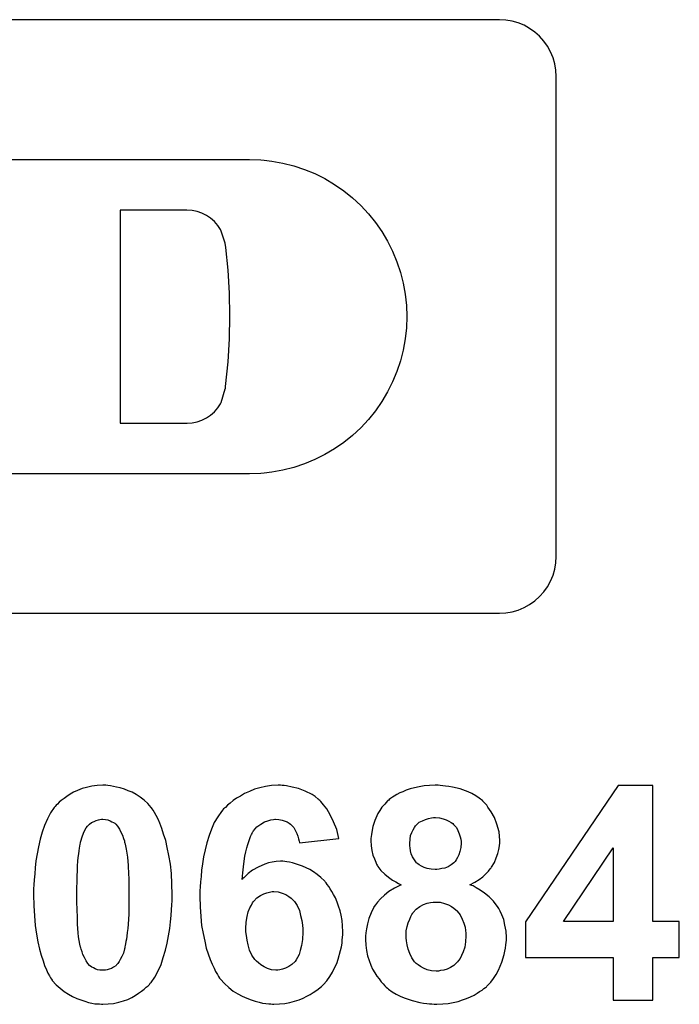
# Model space of a CAD drawing. Header units: inches. Extents: x 0 to 420, y -297 to 0.
# Tile 27 of 41: x 250.67 to 253.63, y -152.25 to -147.83. Entities that reach past the tile are written whole.
import ezdxf

# ---------------------------------------------------------------- set-up
doc = ezdxf.new("R2010")
doc.units = ezdxf.units.IN
doc.header["$MEASUREMENT"] = 0

msp = doc.modelspace()

# ---------------------------------------------------------------- linework, layer by layer
at = {"color": 18, "true_color": 0x000000}
for p, q in [((252.8219, -147.8315), (246.8274, -147.8315)), ((252.8221, -147.8314), (252.8219, -147.8315)), ((252.8504, -147.833), (252.8221, -147.8314)), ((252.8786, -147.8378), (252.8504, -147.833)), ((252.906, -147.8457), (252.8786, -147.8378)), ((252.9324, -147.8566), (252.906, -147.8457)), ((252.9574, -147.8705), (252.9324, -147.8566)), ((252.9807, -147.887), (252.9574, -147.8705)), ((253.002, -147.906), (252.9807, -147.887)), ((253.0211, -147.9273), (253.002, -147.906)), ((253.0376, -147.9506), (253.0211, -147.9273)), ((253.0514, -147.9756), (253.0376, -147.9506)), ((253.0624, -148.002), (253.0514, -147.9756)), ((253.0703, -148.0295), (253.0624, -148.002)), ((253.0751, -148.0576), (253.0703, -148.0295)), ((253.0767, -148.086), (253.0751, -148.0576)), ((253.0766, -148.0862), (253.0767, -148.086)), ((253.0766, -150.2402), (253.0766, -148.0862)), ((250.4333, -148.4588), (251.7008, -148.4588)), ((251.7008, -148.4588), (251.7008, -148.4586)), ((251.7008, -148.4586), (251.7511, -148.4604)), ((251.7511, -148.4604), (251.7672, -148.4621)), ((251.7672, -148.4621), (251.8012, -148.4657)), ((251.8012, -148.4657), (251.8507, -148.4747)), ((251.8507, -148.4747), (251.8995, -148.4871)), ((251.8995, -148.4871), (251.9473, -148.503)), ((251.9473, -148.503), (251.9938, -148.5223)), ((251.9938, -148.5223), (252.0388, -148.5448)), ((252.0388, -148.5448), (252.0821, -148.5705)), ((252.0821, -148.5705), (252.1235, -148.5992)), ((252.1235, -148.5992), (252.1627, -148.6308)), ((252.1627, -148.6308), (252.1996, -148.6651)), ((252.1996, -148.6651), (252.2339, -148.702)), ((251.4202, -148.6863), (251.1208, -148.6863)), ((251.1208, -148.6863), (251.1208, -149.6415)), ((251.4203, -148.6862), (251.4202, -148.6863)), ((251.4429, -148.6877), (251.4203, -148.6862)), ((251.4653, -148.6922), (251.4429, -148.6877)), ((251.4869, -148.6995), (251.4653, -148.6922)), ((251.5073, -148.7096), (251.4869, -148.6995)), ((251.5263, -148.7222), (251.5073, -148.7096)), ((251.5434, -148.7372), (251.5263, -148.7222)), ((252.2339, -148.702), (252.2655, -148.7412)), ((251.5584, -148.7544), (251.5434, -148.7372)), ((251.5711, -148.7733), (251.5584, -148.7544)), ((251.5721, -148.7753), (251.5711, -148.7733)), ((252.2655, -148.7412), (252.2942, -148.7826)), ((251.5923, -148.8347), (251.5721, -148.7753)), ((252.2942, -148.7826), (252.3199, -148.8259)), ((251.595, -148.8536), (251.5923, -148.8347)), ((251.605, -148.9558), (251.595, -148.8536)), ((252.3199, -148.8259), (252.3424, -148.8709)), ((252.3424, -148.8709), (252.3617, -148.9174)), ((252.3617, -148.9174), (252.3776, -148.9652)), ((251.6111, -149.0583), (251.605, -148.9558)), ((252.3776, -148.9652), (252.39, -149.014)), ((252.39, -149.014), (252.399, -149.0635)), ((251.6131, -149.161), (251.6111, -149.0583)), ((252.399, -149.0635), (252.4043, -149.1136)), ((252.4043, -149.1136), (252.4061, -149.1639)), ((251.6111, -149.2637), (251.6131, -149.161)), ((252.4061, -149.1639), (252.4043, -149.2142)), ((252.4043, -149.2142), (252.399, -149.2643)), ((251.605, -149.3662), (251.6111, -149.2637)), ((252.399, -149.2643), (252.39, -149.3138)), ((252.39, -149.3138), (252.3776, -149.3626)), ((251.5995, -149.4228), (251.605, -149.3662)), ((252.3776, -149.3626), (252.3617, -149.4104)), ((251.5938, -149.4771), (251.5995, -149.4228)), ((252.3617, -149.4104), (252.3424, -149.4569)), ((251.5924, -149.4873), (251.5938, -149.4771)), ((252.3424, -149.4569), (252.3199, -149.5019)), ((251.5737, -149.5487), (251.5923, -149.4873)), ((251.5923, -149.4873), (251.5924, -149.4873)), ((252.3199, -149.5019), (252.2942, -149.5452)), ((251.558, -149.5737), (251.5706, -149.5549)), ((251.5706, -149.5549), (251.5737, -149.5487)), ((252.2942, -149.5452), (252.2655, -149.5866)), ((251.5072, -149.6183), (251.526, -149.6057)), ((251.526, -149.6057), (251.5431, -149.5908)), ((251.5431, -149.5908), (251.558, -149.5737)), ((252.2655, -149.5866), (252.2339, -149.6258)), ((251.1208, -149.6415), (251.4213, -149.6415)), ((251.4213, -149.6415), (251.4431, -149.6401)), ((251.4431, -149.6401), (251.4654, -149.6356)), ((251.4431, -149.6401), (251.4431, -149.6401)), ((251.4654, -149.6356), (251.4868, -149.6283)), ((251.4868, -149.6283), (251.5072, -149.6183)), ((252.2339, -149.6258), (252.1996, -149.6626)), ((252.1627, -149.6969), (252.1235, -149.7285)), ((252.1996, -149.6626), (252.1627, -149.6969)), ((252.1235, -149.7285), (252.0821, -149.7572)), ((252.0388, -149.7829), (251.9938, -149.8055)), ((252.0821, -149.7572), (252.0388, -149.7829)), ((251.9473, -149.8247), (251.8995, -149.8406)), ((251.9938, -149.8055), (251.9473, -149.8247)), ((251.7008, -149.869), (250.4333, -149.869)), ((251.7511, -149.8674), (251.7008, -149.8692)), ((251.7008, -149.8692), (251.7008, -149.869)), ((251.7008, -149.8692), (251.7008, -149.8692)), ((251.7672, -149.8657), (251.7511, -149.8674)), ((251.8012, -149.862), (251.7672, -149.8657)), ((251.8507, -149.8531), (251.8012, -149.862)), ((251.8995, -149.8406), (251.8507, -149.8531)), ((253.0703, -150.2969), (253.0751, -150.2688)), ((253.0751, -150.2688), (253.0767, -150.2404)), ((253.0767, -150.2404), (253.0766, -150.2402)), ((253.0624, -150.3244), (253.0703, -150.2969)), ((253.0376, -150.3758), (253.0514, -150.3508)), ((253.0514, -150.3508), (253.0624, -150.3244)), ((253.002, -150.4204), (253.0211, -150.3991)), ((253.0211, -150.3991), (253.0376, -150.3758)), ((252.9574, -150.4559), (252.9807, -150.4394)), ((252.9807, -150.4394), (253.002, -150.4204)), ((246.8274, -150.4949), (252.8219, -150.4949)), ((252.8219, -150.4949), (252.8221, -150.495)), ((252.8221, -150.495), (252.8504, -150.4934)), ((252.8504, -150.4934), (252.8786, -150.4886)), ((252.8504, -150.4934), (252.8504, -150.4934)), ((252.8786, -150.4886), (252.906, -150.4807)), ((252.906, -150.4807), (252.9324, -150.4698)), ((252.9324, -150.4698), (252.9574, -150.4559)), ((250.9299, -151.2903), (250.9119, -151.2986)), ((250.9494, -151.282), (250.9299, -151.2903)), ((250.9702, -151.2764), (250.9494, -151.282)), ((250.9937, -151.2709), (250.9702, -151.2764)), ((251.0173, -151.2681), (250.9937, -151.2709)), ((251.0423, -151.2667), (251.0173, -151.2681)), ((251.0561, -151.2667), (251.0423, -151.2667)), ((251.0659, -151.2681), (251.0561, -151.2667)), ((251.0561, -151.2667), (251.0561, -151.2667)), ((251.077, -151.2695), (251.0659, -151.2681)), ((251.0908, -151.2723), (251.077, -151.2695)), ((251.1047, -151.275), (251.0908, -151.2723)), ((251.1213, -151.2792), (251.1047, -151.275)), ((251.1394, -151.2848), (251.1213, -151.2792)), ((251.156, -151.2917), (251.1394, -151.2848)), ((251.174, -151.2986), (251.156, -151.2917)), ((251.7232, -151.2848), (251.701, -151.2945)), ((251.7468, -151.2778), (251.7232, -151.2848)), ((251.7731, -151.2723), (251.7468, -151.2778)), ((251.7995, -151.2681), (251.7731, -151.2723)), ((251.8286, -151.2667), (251.7995, -151.2681)), ((251.8397, -151.2667), (251.8286, -151.2667)), ((251.8466, -151.2681), (251.8397, -151.2667)), ((251.8397, -151.2667), (251.8397, -151.2667)), ((251.8563, -151.2681), (251.8466, -151.2681)), ((251.8674, -151.2695), (251.8563, -151.2681)), ((251.8924, -151.275), (251.8674, -151.2695)), ((251.9201, -151.282), (251.8924, -151.275)), ((251.9507, -151.2931), (251.9201, -151.282)), ((252.4041, -151.2889), (252.3889, -151.2958)), ((252.4222, -151.2834), (252.4041, -151.2889)), ((252.4416, -151.2778), (252.4222, -151.2834)), ((252.4624, -151.2737), (252.4416, -151.2778)), ((252.4846, -151.2695), (252.4624, -151.2737)), ((252.5082, -151.2681), (252.4846, -151.2695)), ((252.5331, -151.2667), (252.5082, -151.2681)), ((252.547, -151.2667), (252.5331, -151.2667)), ((252.5553, -151.2681), (252.547, -151.2667)), ((252.547, -151.2667), (252.547, -151.2667)), ((252.5678, -151.2695), (252.5553, -151.2681)), ((252.5803, -151.2709), (252.5678, -151.2695)), ((252.5955, -151.2723), (252.5803, -151.2709)), ((252.6108, -151.275), (252.5955, -151.2723)), ((252.6454, -151.2834), (252.6108, -151.275)), ((252.6815, -151.2958), (252.6454, -151.2834)), ((253.3541, -151.2681), (252.9381, -151.8797)), ((253.5095, -151.2681), (253.3541, -151.2681)), ((253.5095, -151.8783), (253.5095, -151.2681)), ((253.5095, -151.2681), (253.5095, -151.2681)), ((250.8564, -151.3347), (250.8467, -151.343)), ((250.8689, -151.3264), (250.8564, -151.3347)), ((250.8814, -151.3167), (250.8689, -151.3264)), ((250.8967, -151.3069), (250.8814, -151.3167)), ((250.9119, -151.2986), (250.8967, -151.3069)), ((251.1921, -151.3083), (251.174, -151.2986)), ((251.2101, -151.3208), (251.1921, -151.3083)), ((251.2281, -151.3333), (251.2101, -151.3208)), ((251.2448, -151.3485), (251.2281, -151.3333)), ((251.6275, -151.3361), (251.6136, -151.3472)), ((251.6428, -151.325), (251.6275, -151.3361)), ((251.6608, -151.3153), (251.6428, -151.325)), ((251.6788, -151.3042), (251.6608, -151.3153)), ((251.701, -151.2945), (251.6788, -151.3042)), ((251.9812, -151.3083), (251.9507, -151.2931)), ((251.995, -151.318), (251.9812, -151.3083)), ((252.0089, -151.3291), (251.995, -151.318)), ((252.0103, -151.3291), (252.0089, -151.3291)), ((252.0117, -151.3319), (252.0103, -151.3291)), ((252.0158, -151.3361), (252.0117, -151.3319)), ((252.02, -151.3402), (252.0158, -151.3361)), ((252.3209, -151.3361), (252.3195, -151.3375)), ((252.3237, -151.3347), (252.3209, -151.3361)), ((252.3279, -151.3305), (252.3237, -151.3347)), ((252.3334, -151.3264), (252.3279, -151.3305)), ((252.3417, -151.3208), (252.3334, -151.3264)), ((252.3501, -151.3153), (252.3417, -151.3208)), ((252.3611, -151.3083), (252.3501, -151.3153)), ((252.375, -151.3014), (252.3611, -151.3083)), ((252.3889, -151.2958), (252.375, -151.3014)), ((252.6981, -151.3042), (252.6815, -151.2958)), ((252.7162, -151.3139), (252.6981, -151.3042)), ((252.7314, -151.325), (252.7162, -151.3139)), ((252.7467, -151.3375), (252.7314, -151.325)), ((250.8245, -151.3666), (250.8079, -151.3902)), ((250.8259, -151.3652), (250.8245, -151.3666)), ((250.8287, -151.3624), (250.8259, -151.3652)), ((250.8329, -151.3569), (250.8287, -151.3624)), ((250.8398, -151.3513), (250.8329, -151.3569)), ((250.8467, -151.343), (250.8398, -151.3513)), ((251.26, -151.3666), (251.2448, -151.3485)), ((251.2614, -151.368), (251.26, -151.3666)), ((251.2642, -151.3721), (251.2614, -151.368)), ((251.2683, -151.3791), (251.2642, -151.3721)), ((251.2753, -151.3888), (251.2683, -151.3791)), ((251.579, -151.3791), (251.5762, -151.3832)), ((251.5845, -151.3735), (251.579, -151.3791)), ((251.5928, -151.3666), (251.5845, -151.3735)), ((251.6026, -151.3569), (251.5928, -151.3666)), ((251.6136, -151.3472), (251.6026, -151.3569)), ((252.0269, -151.3472), (252.02, -151.3402)), ((252.0325, -151.3541), (252.0269, -151.3472)), ((252.0477, -151.3735), (252.0325, -151.3541)), ((252.063, -151.3999), (252.0477, -151.3735)), ((252.2946, -151.3652), (252.2849, -151.3804)), ((252.3071, -151.3513), (252.2946, -151.3652)), ((252.3195, -151.3375), (252.3071, -151.3513)), ((252.7481, -151.3388), (252.7467, -151.3375)), ((252.7495, -151.3402), (252.7481, -151.3388)), ((252.7536, -151.3444), (252.7495, -151.3402)), ((252.7592, -151.3499), (252.7536, -151.3444)), ((252.7647, -151.3569), (252.7592, -151.3499)), ((252.7703, -151.3652), (252.7647, -151.3569)), ((252.7855, -151.386), (252.7703, -151.3652)), ((250.794, -151.4179), (250.7816, -151.447)), ((250.8079, -151.3902), (250.794, -151.4179)), ((251.0132, -151.4248), (251.0229, -151.4221)), ((251.0229, -151.4221), (251.0298, -151.4207)), ((251.0298, -151.4207), (251.0367, -151.4193)), ((251.0367, -151.4193), (251.0423, -151.4193)), ((251.0423, -151.4193), (251.0548, -151.4207)), ((251.0548, -151.4207), (251.0659, -151.4221)), ((251.0548, -151.4207), (251.0548, -151.4207)), ((251.0659, -151.4221), (251.0756, -151.4262)), ((251.2822, -151.4026), (251.2753, -151.3888)), ((251.2905, -151.4193), (251.2822, -151.4026)), ((251.2988, -151.4373), (251.2905, -151.4193)), ((251.5582, -151.4082), (251.5429, -151.4345)), ((251.5748, -151.3846), (251.5582, -151.4082)), ((251.5762, -151.3832), (251.5748, -151.3846)), ((251.7828, -151.4262), (251.7967, -151.4221)), ((251.7967, -151.4221), (251.8078, -151.4207)), ((251.8078, -151.4207), (251.8147, -151.4193)), ((251.8147, -151.4193), (251.8175, -151.4193)), ((251.8175, -151.4193), (251.8328, -151.4207)), ((251.8328, -151.4207), (251.848, -151.4234)), ((251.848, -151.4234), (251.8605, -151.4276)), ((252.0782, -151.4304), (252.063, -151.3999)), ((252.2765, -151.3943), (252.2627, -151.4248)), ((252.2849, -151.3804), (252.2765, -151.3943)), ((252.4763, -151.4262), (252.4901, -151.4207)), ((252.4901, -151.4207), (252.504, -151.4165)), ((252.504, -151.4165), (252.5165, -151.4137)), ((252.5165, -151.4137), (252.5262, -151.4123)), ((252.5262, -151.4123), (252.5345, -151.4123)), ((252.5345, -151.4123), (252.5525, -151.4137)), ((252.5525, -151.4137), (252.5692, -151.4179)), ((252.5525, -151.4137), (252.5525, -151.4137)), ((252.5692, -151.4179), (252.583, -151.4221)), ((252.583, -151.4221), (252.5955, -151.4276)), ((252.7994, -151.4123), (252.7855, -151.386)), ((252.8105, -151.4415), (252.7994, -151.4123)), ((250.7816, -151.447), (250.7705, -151.4775)), ((250.9618, -151.4692), (250.9688, -151.4581)), ((250.9688, -151.4581), (250.9743, -151.4512)), ((250.9743, -151.4512), (250.9785, -151.4456)), ((250.9785, -151.4456), (250.9813, -151.4429)), ((250.9813, -151.4429), (250.9826, -151.4415)), ((250.9826, -151.4415), (250.9924, -151.4345)), ((250.9924, -151.4345), (251.0034, -151.429)), ((251.0034, -151.429), (251.0132, -151.4248)), ((251.0756, -151.4262), (251.0839, -151.4304)), ((251.0839, -151.4304), (251.0908, -151.4345)), ((251.0908, -151.4345), (251.0964, -151.4373)), ((251.0964, -151.4373), (251.0991, -151.4401)), ((251.0991, -151.4401), (251.1005, -151.4415)), ((251.1005, -151.4415), (251.1088, -151.4512)), ((251.1088, -151.4512), (251.1172, -151.4637)), ((251.1172, -151.4637), (251.1241, -151.4775)), ((251.3072, -151.4609), (251.2988, -151.4373)), ((251.3155, -151.4858), (251.3072, -151.4609)), ((251.5304, -151.4637), (251.5193, -151.4928)), ((251.5429, -151.4345), (251.5304, -151.4637)), ((251.719, -151.472), (251.7343, -151.4539)), ((251.7343, -151.4539), (251.7509, -151.4415)), ((251.7509, -151.4415), (251.7676, -151.4318)), ((251.7676, -151.4318), (251.7828, -151.4262)), ((251.8605, -151.4276), (251.8702, -151.4318)), ((251.8702, -151.4318), (251.8785, -151.4373)), ((251.8785, -151.4373), (251.8841, -151.4415)), ((251.8841, -151.4415), (251.8882, -151.4442)), ((251.8882, -151.4442), (251.8896, -151.4456)), ((251.8896, -151.4456), (251.8993, -151.4567)), ((251.8993, -151.4567), (251.9063, -151.4692)), ((252.0921, -151.465), (252.0782, -151.4304)), ((252.1018, -151.5066), (252.0921, -151.465)), ((252.2544, -151.4526), (252.2488, -151.4775)), ((252.2627, -151.4248), (252.2544, -151.4526)), ((252.4291, -151.4789), (252.4346, -151.4664)), ((252.4346, -151.4664), (252.4402, -151.4567)), ((252.4402, -151.4567), (252.4457, -151.4498)), ((252.4457, -151.4498), (252.4485, -151.4456)), ((252.4485, -151.4456), (252.4499, -151.4442)), ((252.4499, -151.4442), (252.4624, -151.4331)), ((252.4624, -151.4331), (252.4763, -151.4262)), ((252.5955, -151.4276), (252.6052, -151.4345)), ((252.6052, -151.4345), (252.6122, -151.4387)), ((252.6122, -151.4387), (252.6163, -151.4429)), ((252.6163, -151.4429), (252.6177, -151.4442)), ((252.6177, -151.4442), (252.6288, -151.4567)), ((252.6288, -151.4567), (252.6357, -151.4706)), ((252.8202, -151.4761), (252.8105, -151.4415)), ((250.7621, -151.5094), (250.7538, -151.5427)), ((250.7705, -151.4775), (250.7621, -151.5094)), ((250.9438, -151.5177), (250.9494, -151.4983)), ((250.9494, -151.4983), (250.9563, -151.4817)), ((250.9563, -151.4817), (250.9618, -151.4692)), ((251.1241, -151.4775), (251.131, -151.4914)), ((251.131, -151.4914), (251.1352, -151.5053)), ((251.1352, -151.5053), (251.1394, -151.5164)), ((251.3252, -151.515), (251.3155, -151.4858)), ((251.5193, -151.4928), (251.5096, -151.5247)), ((251.6982, -151.5191), (251.7024, -151.5066)), ((251.7024, -151.5066), (251.7052, -151.4969)), ((251.7052, -151.4969), (251.7093, -151.4886)), ((251.7093, -151.4886), (251.7121, -151.4831)), ((251.7121, -151.4831), (251.7149, -151.4775)), ((251.7149, -151.4775), (251.7177, -151.4748)), ((251.7177, -151.4748), (251.719, -151.472)), ((251.9063, -151.4692), (251.9132, -151.4831)), ((251.9132, -151.4831), (251.9174, -151.4956)), ((251.9174, -151.4956), (251.9201, -151.508)), ((251.9201, -151.508), (251.9229, -151.5177)), ((251.9243, -151.5261), (252.1018, -151.5066)), ((252.246, -151.4969), (252.2447, -151.5053)), ((252.2447, -151.5053), (252.2447, -151.5108)), ((252.2447, -151.5108), (252.2447, -151.5136)), ((252.2474, -151.4886), (252.246, -151.4969)), ((252.2488, -151.4775), (252.2474, -151.4886)), ((252.4194, -151.5288), (252.4208, -151.5094)), ((252.4208, -151.5094), (252.4236, -151.4928)), ((252.4236, -151.4928), (252.4291, -151.4789)), ((252.6357, -151.4706), (252.6413, -151.4845)), ((252.6413, -151.4845), (252.6454, -151.4983)), ((252.6454, -151.4983), (252.6482, -151.5094)), ((252.6482, -151.5094), (252.6496, -151.5191)), ((252.8216, -151.4956), (252.8202, -151.4761)), ((252.823, -151.515), (252.8216, -151.4956)), ((250.7538, -151.5427), (250.7483, -151.5746)), ((250.9369, -151.5607), (250.9383, -151.5496)), ((250.9383, -151.5496), (250.9397, -151.5399)), ((250.9397, -151.5399), (250.941, -151.5316)), ((250.941, -151.5316), (250.9424, -151.5261)), ((250.9424, -151.5205), (250.9438, -151.5191)), ((250.9424, -151.5261), (250.9424, -151.5205)), ((250.9438, -151.5191), (250.9438, -151.5177)), ((251.1394, -151.5164), (251.1407, -151.5233)), ((251.1407, -151.5233), (251.1421, -151.5247)), ((251.1421, -151.5247), (251.1421, -151.5261)), ((251.1421, -151.5261), (251.1449, -151.5385)), ((251.1449, -151.5385), (251.1477, -151.5538)), ((251.1477, -151.5538), (251.1505, -151.5718)), ((251.3321, -151.5469), (251.3252, -151.515)), ((251.3391, -151.5829), (251.3321, -151.5469)), ((251.5013, -151.5566), (251.4944, -151.5885)), ((251.5096, -151.5247), (251.5013, -151.5566)), ((251.6844, -151.5663), (251.6885, -151.5483)), ((251.6885, -151.5483), (251.6927, -151.533)), ((251.6927, -151.533), (251.6982, -151.5191)), ((251.9229, -151.5177), (251.9243, -151.5233)), ((251.9243, -151.5233), (251.9243, -151.5261)), ((252.2447, -151.5136), (252.2447, -151.515)), ((252.2447, -151.515), (252.246, -151.5385)), ((252.246, -151.5385), (252.2502, -151.5593)), ((252.4194, -151.5316), (252.4194, -151.5288)), ((252.4194, -151.5385), (252.4194, -151.5316)), ((252.4208, -151.5483), (252.4194, -151.5385)), ((252.4236, -151.5607), (252.4208, -151.5483)), ((252.6482, -151.5469), (252.6441, -151.5649)), ((252.6496, -151.5275), (252.6482, -151.5469)), ((252.6496, -151.5191), (252.6496, -151.5247)), ((252.6496, -151.5247), (252.6496, -151.5275)), ((252.8146, -151.5732), (252.8188, -151.5552)), ((252.8188, -151.5552), (252.8216, -151.5385)), ((252.8216, -151.5385), (252.823, -151.5261)), ((252.823, -151.5164), (252.823, -151.515)), ((252.823, -151.5177), (252.823, -151.5164)), ((252.823, -151.5261), (252.823, -151.5177)), ((253.1087, -151.8783), (253.3319, -151.5483)), ((253.3319, -151.5483), (253.3319, -151.8783)), ((250.7483, -151.5746), (250.7427, -151.6065)), ((250.9313, -151.6079), (250.9327, -151.5912)), ((250.9327, -151.5912), (250.9355, -151.5746)), ((250.9355, -151.5746), (250.9369, -151.5607)), ((251.1505, -151.5718), (251.1532, -151.5899)), ((251.1532, -151.5899), (251.156, -151.6273)), ((251.346, -151.6218), (251.3391, -151.5829)), ((251.4944, -151.5885), (251.4902, -151.619)), ((251.6761, -151.6079), (251.6802, -151.5857)), ((251.6802, -151.5857), (251.6844, -151.5663)), ((252.2502, -151.5593), (252.2544, -151.5802)), ((252.2544, -151.5802), (252.2613, -151.5968)), ((252.2613, -151.5968), (252.2668, -151.612)), ((252.4263, -151.5746), (252.4236, -151.5607)), ((252.4319, -151.5885), (252.4263, -151.5746)), ((252.4402, -151.6023), (252.4319, -151.5885)), ((252.6344, -151.5912), (252.6274, -151.6023)), ((252.6399, -151.5788), (252.6344, -151.5912)), ((252.6441, -151.5649), (252.6399, -151.5788)), ((252.7994, -151.6134), (252.8077, -151.5926)), ((252.8077, -151.5926), (252.8146, -151.5732)), ((250.7399, -151.637), (250.7372, -151.6647)), ((250.7427, -151.6065), (250.7399, -151.637)), ((250.9286, -151.6495), (250.9299, -151.6287)), ((250.9299, -151.6287), (250.9313, -151.6079)), ((251.156, -151.6273), (251.1574, -151.6661)), ((251.3502, -151.6634), (251.346, -151.6218)), ((251.4902, -151.619), (251.4861, -151.6481)), ((251.6705, -151.6606), (251.6733, -151.6329)), ((251.6733, -151.6329), (251.6761, -151.6079)), ((251.7399, -151.6342), (251.7149, -151.6481)), ((251.769, -151.6204), (251.7399, -151.6342)), ((251.7856, -151.6148), (251.769, -151.6204)), ((251.8023, -151.612), (251.7856, -151.6148)), ((251.8203, -151.6093), (251.8023, -151.612)), ((251.8397, -151.6079), (251.8203, -151.6093)), ((251.8508, -151.6079), (251.8397, -151.6079)), ((251.8591, -151.6093), (251.8508, -151.6079)), ((251.8688, -151.6107), (251.8591, -151.6093)), ((251.8799, -151.612), (251.8688, -151.6107)), ((251.8938, -151.6148), (251.8799, -151.612)), ((251.9077, -151.619), (251.8938, -151.6148)), ((251.9382, -151.6301), (251.9077, -151.619)), ((251.9548, -151.637), (251.9382, -151.6301)), ((251.9715, -151.6453), (251.9548, -151.637)), ((251.9881, -151.655), (251.9715, -151.6453)), ((252.2668, -151.612), (252.271, -151.6218)), ((252.271, -151.6218), (252.2752, -151.6287)), ((252.2752, -151.6287), (252.2765, -151.6315)), ((252.2765, -151.6315), (252.2904, -151.6495)), ((252.4499, -151.6148), (252.4402, -151.6023)), ((252.4513, -151.6162), (252.4499, -151.6148)), ((252.4555, -151.619), (252.4513, -151.6162)), ((252.4624, -151.6245), (252.4555, -151.619)), ((252.4721, -151.6301), (252.4624, -151.6245)), ((252.4846, -151.6356), (252.4721, -151.6301)), ((252.4984, -151.6412), (252.4846, -151.6356)), ((252.5151, -151.6439), (252.4984, -151.6412)), ((252.5331, -151.6453), (252.5151, -151.6439)), ((252.5414, -151.6453), (252.5331, -151.6453)), ((252.5511, -151.6439), (252.5414, -151.6453)), ((252.5636, -151.6412), (252.5511, -151.6439)), ((252.5775, -151.6384), (252.5636, -151.6412)), ((252.5914, -151.6329), (252.5775, -151.6384)), ((252.6052, -151.6245), (252.5914, -151.6329)), ((252.6177, -151.6148), (252.6052, -151.6245)), ((252.6191, -151.6134), (252.6177, -151.6148)), ((252.6233, -151.6093), (252.6191, -151.6134)), ((252.6274, -151.6023), (252.6233, -151.6093)), ((252.773, -151.6523), (252.78, -151.6426)), ((252.78, -151.6426), (252.7855, -151.637)), ((252.7855, -151.637), (252.7869, -151.6342)), ((252.7869, -151.6342), (252.7994, -151.6134)), ((250.7372, -151.6647), (250.7344, -151.6911)), ((250.9272, -151.6745), (250.9286, -151.6495)), ((250.9272, -151.6994), (250.9272, -151.6745)), ((251.1574, -151.6661), (251.1588, -151.6842)), ((251.1588, -151.6842), (251.1588, -151.7022)), ((251.3529, -151.7091), (251.3502, -151.6634)), ((251.4833, -151.6758), (251.4805, -151.7008)), ((251.4861, -151.6481), (251.4833, -151.6758)), ((251.6677, -151.6897), (251.6705, -151.6606)), ((251.6691, -151.6883), (251.6677, -151.6897)), ((251.6705, -151.6856), (251.6691, -151.6883)), ((251.6747, -151.6828), (251.6705, -151.6856)), ((251.6802, -151.6772), (251.6747, -151.6828)), ((251.6872, -151.6703), (251.6802, -151.6772)), ((251.6955, -151.6634), (251.6872, -151.6703)), ((251.7149, -151.6481), (251.6955, -151.6634)), ((252.0047, -151.6675), (251.9881, -151.655)), ((252.0214, -151.6814), (252.0047, -151.6675)), ((252.0366, -151.6966), (252.0214, -151.6814)), ((252.2904, -151.6495), (252.3071, -151.6661)), ((252.3071, -151.6661), (252.3237, -151.68)), ((252.3237, -151.68), (252.3417, -151.6925)), ((252.7314, -151.6897), (252.7481, -151.6772)), ((252.7481, -151.6772), (252.7619, -151.6634)), ((252.7619, -151.6634), (252.773, -151.6523)), ((250.733, -151.7133), (250.7316, -151.7313)), ((250.7316, -151.7313), (250.7316, -151.7452)), ((250.7344, -151.6911), (250.733, -151.7133)), ((250.9258, -151.7285), (250.9272, -151.6994)), ((250.9258, -151.7591), (250.9258, -151.7285)), ((251.1588, -151.7022), (251.1602, -151.7174)), ((251.1602, -151.7174), (251.1602, -151.7313)), ((251.1602, -151.7313), (251.1602, -151.7424)), ((251.3543, -151.7591), (251.3529, -151.7091)), ((251.4791, -151.723), (251.4777, -151.741)), ((251.4805, -151.7008), (251.4791, -151.723)), ((252.038, -151.698), (252.0366, -151.6966)), ((252.0408, -151.7008), (252.038, -151.698)), ((252.045, -151.705), (252.0408, -151.7008)), ((252.0491, -151.7119), (252.045, -151.705)), ((252.0561, -151.7216), (252.0491, -151.7119)), ((252.063, -151.7313), (252.0561, -151.7216)), ((252.0699, -151.7438), (252.063, -151.7313)), ((252.3514, -151.7285), (252.3265, -151.7438)), ((252.3417, -151.6925), (252.357, -151.7008)), ((252.3806, -151.7133), (252.3514, -151.7285)), ((252.357, -151.7008), (252.3695, -151.7077)), ((252.3695, -151.7077), (252.3778, -151.7119)), ((252.3778, -151.7119), (252.3792, -151.7133)), ((252.3792, -151.7133), (252.3806, -151.7133)), ((252.6898, -151.7133), (252.712, -151.7022)), ((252.6912, -151.7133), (252.6898, -151.7133)), ((252.694, -151.7147), (252.6912, -151.7133)), ((252.6981, -151.7161), (252.694, -151.7147)), ((252.7037, -151.7188), (252.6981, -151.7161)), ((252.7176, -151.7272), (252.7037, -151.7188)), ((252.712, -151.7022), (252.7314, -151.6897)), ((252.7356, -151.7383), (252.7176, -151.7272)), ((250.7316, -151.7452), (250.7316, -151.7507)), ((250.7316, -151.7507), (250.7316, -151.7549)), ((250.7316, -151.7549), (250.7316, -151.7563)), ((250.7316, -151.7563), (250.7316, -151.7577)), ((250.7316, -151.7577), (250.733, -151.8076)), ((250.9258, -151.7604), (250.9258, -151.7591)), ((250.9258, -151.766), (250.9258, -151.7604)), ((250.9258, -151.7757), (250.9258, -151.766)), ((250.9258, -151.7868), (250.9258, -151.7757)), ((251.1602, -151.7424), (251.1602, -151.7521)), ((251.1602, -151.7521), (251.1602, -151.7577)), ((251.1602, -151.7577), (251.1602, -151.7591)), ((251.1602, -151.7591), (251.1602, -151.7896)), ((251.3543, -151.7604), (251.3543, -151.7591)), ((251.3543, -151.7618), (251.3543, -151.7604)), ((251.3543, -151.766), (251.3543, -151.7618)), ((251.3543, -151.7715), (251.3543, -151.766)), ((251.3543, -151.7854), (251.3543, -151.7715)), ((251.4777, -151.741), (251.4777, -151.7549)), ((251.4777, -151.7549), (251.4777, -151.7591)), ((251.4777, -151.7591), (251.4777, -151.7632)), ((251.4777, -151.7632), (251.4777, -151.7646)), ((251.4777, -151.7646), (251.4777, -151.766)), ((251.4777, -151.766), (251.4791, -151.8131)), ((251.7204, -151.7868), (251.7343, -151.7729)), ((251.7343, -151.7729), (251.7496, -151.7618)), ((251.7496, -151.7618), (251.7648, -151.7549)), ((251.7648, -151.7549), (251.7787, -151.7493)), ((251.7787, -151.7493), (251.7912, -151.7466)), ((251.7912, -151.7466), (251.8023, -151.7438)), ((251.8023, -151.7438), (251.8106, -151.7438)), ((251.8106, -151.7438), (251.83, -151.7452)), ((251.83, -151.7452), (251.848, -151.7507)), ((251.83, -151.7452), (251.83, -151.7452)), ((251.848, -151.7507), (251.8633, -151.7577)), ((251.8633, -151.7577), (251.8771, -151.766)), ((251.8771, -151.766), (251.8882, -151.7743)), ((251.8882, -151.7743), (251.8952, -151.7812)), ((252.0782, -151.7577), (252.0699, -151.7438)), ((252.0866, -151.7729), (252.0782, -151.7577)), ((252.0935, -151.791), (252.0866, -151.7729)), ((252.289, -151.7771), (252.2752, -151.7923)), ((252.3057, -151.7604), (252.289, -151.7771)), ((252.3265, -151.7438), (252.3057, -151.7604)), ((252.755, -151.7507), (252.7356, -151.7383)), ((252.7758, -151.7674), (252.755, -151.7507)), ((252.7952, -151.7868), (252.7758, -151.7674)), ((250.733, -151.8076), (250.7358, -151.8534)), ((250.9258, -151.8007), (250.9258, -151.7868)), ((250.9272, -151.8159), (250.9258, -151.8007)), ((250.9272, -151.8339), (250.9272, -151.8159)), ((251.1602, -151.7896), (251.1588, -151.8187)), ((251.1588, -151.8187), (251.1588, -151.845)), ((251.3515, -151.8256), (251.3529, -151.8034)), ((251.3529, -151.8034), (251.3543, -151.7854)), ((251.4791, -151.8131), (251.4819, -151.8561)), ((251.6955, -151.8353), (251.7024, -151.8173)), ((251.7024, -151.8173), (251.7093, -151.8048)), ((251.7093, -151.8048), (251.7149, -151.7951)), ((251.7149, -151.7951), (251.719, -151.7882)), ((251.719, -151.7882), (251.7204, -151.7868)), ((251.8952, -151.7812), (251.9007, -151.7868)), ((251.9007, -151.7868), (251.9021, -151.7882)), ((251.9021, -151.7882), (251.9146, -151.8062)), ((251.9146, -151.8062), (251.9243, -151.8284)), ((252.1004, -151.809), (252.0935, -151.791)), ((252.1074, -151.8298), (252.1004, -151.809)), ((252.2585, -151.8145), (252.246, -151.8395)), ((252.2599, -151.8118), (252.2585, -151.8131)), ((252.2585, -151.8131), (252.2585, -151.8145)), ((252.2655, -151.8034), (252.2599, -151.8118)), ((252.2752, -151.7923), (252.2655, -151.8034)), ((252.4485, -151.8228), (252.4652, -151.8104)), ((252.4652, -151.8104), (252.4818, -151.802)), ((252.4818, -151.802), (252.4984, -151.7965)), ((252.4984, -151.7965), (252.5123, -151.7937)), ((252.5123, -151.7937), (252.5248, -151.791)), ((252.5248, -151.791), (252.5359, -151.791)), ((252.5359, -151.791), (252.5567, -151.7923)), ((252.5567, -151.7923), (252.5761, -151.7979)), ((252.5567, -151.7923), (252.5567, -151.7923)), ((252.5761, -151.7979), (252.5927, -151.8034)), ((252.5927, -151.8034), (252.6066, -151.8118)), ((252.6066, -151.8118), (252.6177, -151.8187)), ((252.6177, -151.8187), (252.626, -151.8256)), ((252.8119, -151.809), (252.7952, -151.7868)), ((252.8133, -151.8118), (252.8119, -151.809)), ((252.8188, -151.8201), (252.8133, -151.8118)), ((252.8257, -151.8326), (252.8188, -151.8201)), ((250.7358, -151.8534), (250.7399, -151.8964)), ((250.9286, -151.852), (250.9272, -151.8339)), ((250.9299, -151.8908), (250.9286, -151.852)), ((251.1588, -151.845), (251.1574, -151.8686)), ((251.346, -151.8797), (251.3488, -151.852)), ((251.3488, -151.852), (251.3515, -151.8256)), ((251.4819, -151.8561), (251.4861, -151.8964)), ((251.6858, -151.8811), (251.6899, -151.8561)), ((251.6899, -151.8561), (251.6955, -151.8353)), ((251.9243, -151.8284), (251.9298, -151.852)), ((251.9298, -151.852), (251.9354, -151.8742)), ((252.1115, -151.8506), (252.1074, -151.8298)), ((252.1157, -151.8742), (252.1115, -151.8506)), ((252.2363, -151.8645), (252.2308, -151.8894)), ((252.246, -151.8395), (252.2363, -151.8645)), ((252.4194, -151.8686), (252.4249, -151.8561)), ((252.4249, -151.8561), (252.4291, -151.8464)), ((252.4291, -151.8464), (252.4333, -151.8409)), ((252.4333, -151.8409), (252.4346, -151.8381)), ((252.4346, -151.8381), (252.4485, -151.8228)), ((252.626, -151.8256), (252.6316, -151.8312)), ((252.6316, -151.8312), (252.633, -151.8326)), ((252.633, -151.8326), (252.6454, -151.8492)), ((252.6454, -151.8492), (252.6552, -151.8672)), ((252.8327, -151.8492), (252.8257, -151.8326)), ((252.841, -151.87), (252.8327, -151.8492)), ((250.7399, -151.8964), (250.7455, -151.9352)), ((250.9327, -151.9296), (250.9299, -151.8908)), ((251.1546, -151.9102), (251.1518, -151.9282)), ((251.156, -151.8908), (251.1546, -151.9102)), ((251.1574, -151.8686), (251.156, -151.8908)), ((251.3377, -151.9421), (251.3432, -151.9102)), ((251.3432, -151.9102), (251.346, -151.8797)), ((251.4861, -151.8964), (251.493, -151.9324)), ((251.6844, -151.9102), (251.6858, -151.8811)), ((251.6844, -151.9116), (251.6844, -151.9102)), ((251.9354, -151.8742), (251.9382, -151.895)), ((251.9382, -151.895), (251.9396, -151.9116)), ((252.1185, -151.8977), (252.1157, -151.8742)), ((252.1198, -151.9241), (252.1185, -151.8977)), ((252.2308, -151.8894), (252.2252, -151.9116)), ((252.4041, -151.9199), (252.4083, -151.9005)), ((252.4083, -151.9005), (252.4125, -151.8839)), ((252.4125, -151.8839), (252.4194, -151.8686)), ((252.6552, -151.8672), (252.6621, -151.8853)), ((252.6621, -151.8853), (252.6676, -151.9033)), ((252.6676, -151.9033), (252.6704, -151.9185)), ((252.8465, -151.895), (252.841, -151.87)), ((252.8521, -151.9213), (252.8465, -151.895)), ((252.9381, -151.8797), (252.9381, -152.0392)), ((253.3319, -151.8783), (253.1087, -151.8783)), ((253.3319, -151.8783), (253.3319, -151.8783)), ((253.6287, -151.8783), (253.5095, -151.8783)), ((253.6287, -152.0392), (253.6287, -151.8783)), ((250.7455, -151.9352), (250.751, -151.9699)), ((250.9341, -151.9477), (250.9327, -151.9296)), ((250.9369, -151.9643), (250.9341, -151.9477)), ((251.1505, -151.9435), (251.1491, -151.9574)), ((251.1518, -151.9282), (251.1505, -151.9435)), ((251.3307, -151.9754), (251.3377, -151.9421)), ((251.493, -151.9324), (251.4999, -151.9671)), ((251.6844, -151.9144), (251.6844, -151.9116)), ((251.6844, -151.9185), (251.6844, -151.9144)), ((251.6844, -151.9255), (251.6844, -151.9185)), ((251.6872, -151.9407), (251.6844, -151.9255)), ((251.6899, -151.9615), (251.6872, -151.9407)), ((251.9396, -151.9269), (251.9382, -151.9588)), ((251.9396, -151.9116), (251.9396, -151.9172)), ((251.9396, -151.9172), (251.9396, -151.9227)), ((251.9396, -151.9227), (251.9396, -151.9255)), ((251.9396, -151.9255), (251.9396, -151.9269)), ((252.1171, -151.9615), (252.1185, -151.9491)), ((252.1185, -151.9491), (252.1198, -151.938)), ((252.1198, -151.9255), (252.1198, -151.9241)), ((252.1198, -151.931), (252.1198, -151.9255)), ((252.1198, -151.938), (252.1198, -151.931)), ((252.2225, -151.9296), (252.2211, -151.9449)), ((252.2211, -151.9449), (252.2211, -151.9504)), ((252.2211, -151.9504), (252.2211, -151.9546)), ((252.2211, -151.9546), (252.2211, -151.9574)), ((252.2252, -151.9116), (252.2225, -151.9296)), ((252.4028, -151.9393), (252.4041, -151.9199)), ((252.4028, -151.9407), (252.4028, -151.9393)), ((252.4028, -151.9421), (252.4028, -151.9407)), ((252.4028, -151.9463), (252.4028, -151.9421)), ((252.4028, -151.9518), (252.4028, -151.9463)), ((252.4055, -151.9657), (252.4028, -151.9518)), ((252.6704, -151.9185), (252.6718, -151.931)), ((252.6718, -151.9421), (252.6704, -151.9699)), ((252.6718, -151.931), (252.6718, -151.9393)), ((252.6718, -151.9393), (252.6718, -151.9407)), ((252.6718, -151.9407), (252.6718, -151.9421)), ((252.8535, -151.9504), (252.8521, -151.9213)), ((252.8535, -151.9518), (252.8535, -151.9504)), ((252.8535, -151.956), (252.8535, -151.9518)), ((250.751, -151.9699), (250.758, -152.0018)), ((250.9397, -151.9796), (250.9369, -151.9643)), ((250.9424, -151.9934), (250.9397, -151.9796)), ((250.9438, -151.9962), (250.9424, -151.9934)), ((250.9452, -152.0031), (250.9438, -151.9962)), ((251.1421, -151.9976), (251.1407, -151.999)), ((251.1435, -151.9865), (251.1421, -151.992)), ((251.1421, -151.992), (251.1421, -151.9976)), ((251.1449, -151.9782), (251.1435, -151.9865)), ((251.1463, -151.9685), (251.1449, -151.9782)), ((251.1491, -151.9574), (251.1463, -151.9685)), ((251.3238, -152.0073), (251.3307, -151.9754)), ((251.4999, -151.9671), (251.5069, -151.9976)), ((251.5069, -151.9976), (251.5152, -152.0239)), ((251.6941, -151.9837), (251.6899, -151.9615)), ((251.701, -152.0073), (251.6941, -151.9837)), ((251.934, -151.9865), (251.9285, -152.0087)), ((251.9382, -151.9588), (251.934, -151.9865)), ((252.1088, -152.0087), (252.1129, -151.992)), ((252.1129, -151.992), (252.1157, -151.9754)), ((252.1157, -151.9754), (252.1171, -151.9615)), ((252.2211, -151.9574), (252.2211, -151.9588)), ((252.2211, -151.9588), (252.2225, -151.9851)), ((252.2225, -151.9851), (252.2252, -152.0087)), ((252.4083, -151.9837), (252.4055, -151.9657)), ((252.4125, -152.0031), (252.4083, -151.9837)), ((252.6663, -151.9934), (252.6593, -152.0142)), ((252.6704, -151.9699), (252.6663, -151.9934)), ((252.8465, -152.0115), (252.8493, -151.9976)), ((252.8493, -151.9976), (252.8507, -151.9837)), ((252.8507, -151.9837), (252.8521, -151.9726)), ((252.8521, -151.9726), (252.8535, -151.9629)), ((252.8535, -151.9629), (252.8535, -151.956)), ((250.758, -152.0018), (250.7663, -152.0295)), ((250.7663, -152.0295), (250.7746, -152.0545)), ((250.9494, -152.0142), (250.9452, -152.0031)), ((250.9535, -152.0267), (250.9494, -152.0142)), ((250.9605, -152.0406), (250.9535, -152.0267)), ((250.9674, -152.0545), (250.9605, -152.0406)), ((251.1283, -152.035), (251.1213, -152.0489)), ((251.1352, -152.0198), (251.1283, -152.035)), ((251.1407, -152.0004), (251.1352, -152.0198)), ((251.1407, -151.999), (251.1407, -152.0004)), ((251.3044, -152.0711), (251.3141, -152.0392)), ((251.3141, -152.0392), (251.3238, -152.0073)), ((251.5152, -152.0239), (251.5249, -152.0489)), ((251.7107, -152.0295), (251.701, -152.0073)), ((251.7246, -152.0489), (251.7107, -152.0295)), ((251.916, -152.0406), (251.9104, -152.0503)), ((251.9229, -152.0267), (251.916, -152.0406)), ((251.9285, -152.0087), (251.9229, -152.0267)), ((252.099, -152.0475), (252.1088, -152.0087)), ((252.2252, -152.0087), (252.2308, -152.0323)), ((252.2308, -152.0323), (252.2377, -152.0531)), ((252.4194, -152.0226), (252.4125, -152.0031)), ((252.4291, -152.042), (252.4194, -152.0226)), ((252.4416, -152.06), (252.4291, -152.042)), ((252.6524, -152.0309), (252.6454, -152.0447)), ((252.6593, -152.0142), (252.6524, -152.0309)), ((252.8327, -152.0614), (252.8424, -152.0267)), ((252.8424, -152.0267), (252.8465, -152.0115)), ((252.9381, -152.0392), (253.3319, -152.0392)), ((253.3319, -152.0392), (253.3319, -152.232)), ((253.5095, -152.232), (253.5095, -152.0392)), ((253.5095, -152.0392), (253.6287, -152.0392)), ((250.7746, -152.0545), (250.7816, -152.0753)), ((250.7816, -152.0753), (250.7899, -152.0947)), ((250.9757, -152.0669), (250.9674, -152.0545)), ((250.984, -152.0766), (250.9757, -152.0669)), ((250.9854, -152.078), (250.984, -152.0766)), ((250.9882, -152.0794), (250.9854, -152.078)), ((250.9937, -152.0836), (250.9882, -152.0794)), ((251.0007, -152.0863), (250.9937, -152.0836)), ((251.009, -152.0905), (251.0007, -152.0863)), ((251.0908, -152.0836), (251.0811, -152.0891)), ((251.1005, -152.0766), (251.0908, -152.0836)), ((251.1019, -152.0753), (251.1005, -152.0766)), ((251.1047, -152.0725), (251.1019, -152.0753)), ((251.1102, -152.0669), (251.1047, -152.0725)), ((251.1158, -152.0586), (251.1102, -152.0669)), ((251.1213, -152.0489), (251.1158, -152.0586)), ((251.2905, -152.1002), (251.3044, -152.0711)), ((251.5249, -152.0489), (251.5332, -152.0697)), ((251.5332, -152.0697), (251.5415, -152.0877)), ((251.726, -152.0503), (251.7246, -152.0489)), ((251.7315, -152.0558), (251.726, -152.0503)), ((251.7412, -152.0642), (251.7315, -152.0558)), ((251.7523, -152.0725), (251.7412, -152.0642)), ((251.7662, -152.0822), (251.7523, -152.0725)), ((251.7815, -152.0891), (251.7662, -152.0822)), ((251.8771, -152.0808), (251.8619, -152.0877)), ((251.891, -152.0711), (251.8771, -152.0808)), ((251.9049, -152.0586), (251.891, -152.0711)), ((251.9063, -152.0572), (251.9049, -152.0586)), ((251.9104, -152.0503), (251.9063, -152.0572)), ((252.0727, -152.1058), (252.0824, -152.0863)), ((252.0824, -152.0863), (252.0921, -152.0669)), ((252.0921, -152.0669), (252.099, -152.0475)), ((252.2377, -152.0531), (252.2447, -152.0739)), ((252.2447, -152.0739), (252.253, -152.0919)), ((252.443, -152.0614), (252.4416, -152.06)), ((252.4485, -152.0669), (252.443, -152.0614)), ((252.4568, -152.0725), (252.4485, -152.0669)), ((252.4679, -152.0808), (252.4568, -152.0725)), ((252.4818, -152.0877), (252.4679, -152.0808)), ((252.6025, -152.085), (252.5872, -152.0919)), ((252.6177, -152.0753), (252.6025, -152.085)), ((252.633, -152.0614), (252.6177, -152.0753)), ((252.6344, -152.06), (252.633, -152.0614)), ((252.6385, -152.0531), (252.6344, -152.06)), ((252.6454, -152.0447), (252.6385, -152.0531)), ((252.8174, -152.0974), (252.8257, -152.0794)), ((252.8257, -152.0794), (252.8327, -152.0614)), ((250.7899, -152.0947), (250.7968, -152.1099)), ((250.7968, -152.1099), (250.8037, -152.1224)), ((250.8037, -152.1224), (250.8079, -152.1307)), ((250.8079, -152.1307), (250.8121, -152.1377)), ((251.0187, -152.0947), (251.009, -152.0905)), ((251.0298, -152.0961), (251.0187, -152.0947)), ((251.0423, -152.0974), (251.0298, -152.0961)), ((251.0478, -152.0974), (251.0423, -152.0974)), ((251.0548, -152.0961), (251.0478, -152.0974)), ((251.0617, -152.0947), (251.0548, -152.0961)), ((251.0714, -152.0919), (251.0617, -152.0947)), ((251.0811, -152.0891), (251.0714, -152.0919)), ((251.26, -152.1515), (251.2767, -152.128)), ((251.2767, -152.128), (251.2905, -152.1002)), ((251.5415, -152.0877), (251.5485, -152.103)), ((251.5485, -152.103), (251.5568, -152.1155)), ((251.5568, -152.1155), (251.5623, -152.1252)), ((251.5623, -152.1252), (251.5665, -152.1321)), ((251.7995, -152.0947), (251.7815, -152.0891)), ((251.8189, -152.0974), (251.7995, -152.0947)), ((251.8272, -152.0974), (251.8189, -152.0974)), ((251.8369, -152.0947), (251.8272, -152.0974)), ((251.8494, -152.0919), (251.8369, -152.0947)), ((251.8619, -152.0877), (251.8494, -152.0919)), ((252.0477, -152.1446), (252.0616, -152.1252)), ((252.0616, -152.1252), (252.0727, -152.1058)), ((252.253, -152.0919), (252.2627, -152.1085)), ((252.2627, -152.1085), (252.2724, -152.1238)), ((252.2724, -152.1238), (252.2821, -152.1363)), ((252.4984, -152.0947), (252.4818, -152.0877)), ((252.5179, -152.1002), (252.4984, -152.0947)), ((252.5387, -152.1016), (252.5179, -152.1002)), ((252.5484, -152.1016), (252.5387, -152.1016)), ((252.5581, -152.0988), (252.5484, -152.1016)), ((252.5719, -152.0961), (252.5581, -152.0988)), ((252.5872, -152.0919), (252.5719, -152.0961)), ((252.7952, -152.1335), (252.8077, -152.1155)), ((252.8077, -152.1155), (252.8174, -152.0974)), ((250.8121, -152.1377), (250.8148, -152.1418)), ((250.8148, -152.1418), (250.8162, -152.1432)), ((250.8162, -152.1432), (250.8329, -152.1626)), ((250.8329, -152.1626), (250.8509, -152.1779)), ((251.2281, -152.182), (251.2378, -152.1737)), ((251.2378, -152.1737), (251.2461, -152.1668)), ((251.2461, -152.1668), (251.2517, -152.1612)), ((251.2517, -152.1612), (251.2559, -152.1557)), ((251.2559, -152.1557), (251.2586, -152.1529)), ((251.2586, -152.1529), (251.26, -152.1515)), ((251.5665, -152.1321), (251.5693, -152.1363)), ((251.5693, -152.1363), (251.5707, -152.1377)), ((251.5707, -152.1377), (251.5887, -152.1571)), ((251.5887, -152.1571), (251.6081, -152.1751)), ((251.6081, -152.1751), (251.6275, -152.1904)), ((252.0089, -152.182), (252.0172, -152.1751)), ((252.0172, -152.1751), (252.0242, -152.1696)), ((252.0242, -152.1696), (252.0283, -152.1654)), ((252.0283, -152.1654), (252.0311, -152.1626)), ((252.0311, -152.1626), (252.0325, -152.1612)), ((252.0325, -152.1612), (252.0477, -152.1446)), ((252.2821, -152.1363), (252.2918, -152.1488)), ((252.2918, -152.1488), (252.3001, -152.1585)), ((252.3001, -152.1585), (252.3071, -152.1668)), ((252.3071, -152.1668), (252.314, -152.1737)), ((252.314, -152.1737), (252.3195, -152.1779)), ((252.7522, -152.1793), (252.7592, -152.1751)), ((252.7592, -152.1751), (252.7633, -152.1709)), ((252.7633, -152.1709), (252.7661, -152.1682)), ((252.7661, -152.1682), (252.7675, -152.1668)), ((252.7675, -152.1668), (252.7827, -152.1501)), ((252.7827, -152.1501), (252.7952, -152.1335)), ((250.8509, -152.1779), (250.8689, -152.1931)), ((250.8689, -152.1931), (250.8883, -152.2042)), ((250.8883, -152.2042), (250.9064, -152.2153)), ((250.9064, -152.2153), (250.9258, -152.2236)), ((251.1546, -152.2278), (251.1726, -152.2195)), ((251.1726, -152.2195), (251.1879, -152.2098)), ((251.1879, -152.2098), (251.2032, -152.2001)), ((251.2032, -152.2001), (251.2156, -152.1917)), ((251.2156, -152.1917), (251.2281, -152.182)), ((251.6275, -152.1904), (251.6483, -152.2028)), ((251.6483, -152.2028), (251.6677, -152.2139)), ((251.6677, -152.2139), (251.6885, -152.2223)), ((251.9409, -152.2223), (251.9576, -152.2139)), ((251.9576, -152.2139), (251.9728, -152.2056)), ((251.9728, -152.2056), (251.9867, -152.1973)), ((251.9867, -152.1973), (251.9978, -152.189)), ((251.9978, -152.189), (252.0089, -152.182)), ((252.3195, -152.1779), (252.3223, -152.1807)), ((252.3223, -152.1807), (252.3237, -152.182)), ((252.3237, -152.182), (252.3403, -152.1945)), ((252.3403, -152.1945), (252.3584, -152.2042)), ((252.3584, -152.2042), (252.3764, -152.2139)), ((252.3764, -152.2139), (252.3944, -152.2209)), ((252.6746, -152.2236), (252.6926, -152.2167)), ((252.6926, -152.2167), (252.7079, -152.2084)), ((252.7079, -152.2084), (252.7217, -152.2001)), ((252.7217, -152.2001), (252.7328, -152.1931)), ((252.7328, -152.1931), (252.7439, -152.1862)), ((252.7439, -152.1862), (252.7522, -152.1793)), ((250.9258, -152.2236), (250.9438, -152.2306)), ((250.9438, -152.2306), (250.9618, -152.2361)), ((250.9618, -152.2361), (250.9785, -152.2417)), ((250.9785, -152.2417), (250.9937, -152.2444)), ((250.9937, -152.2444), (251.0076, -152.2472)), ((251.0076, -152.2472), (251.0187, -152.2486)), ((251.0187, -152.2486), (251.0284, -152.2486)), ((251.0284, -152.2486), (251.0367, -152.25)), ((251.0367, -152.25), (251.0423, -152.25)), ((251.0423, -152.25), (251.0672, -152.2486)), ((251.0672, -152.2486), (251.0908, -152.2458)), ((251.0908, -152.2458), (251.1144, -152.2403)), ((251.1144, -152.2403), (251.1352, -152.2347)), ((251.1352, -152.2347), (251.1546, -152.2278)), ((251.6885, -152.2223), (251.708, -152.2306)), ((251.708, -152.2306), (251.726, -152.2361)), ((251.726, -152.2361), (251.744, -152.2403)), ((251.744, -152.2403), (251.7593, -152.2444)), ((251.7593, -152.2444), (251.7745, -152.2458)), ((251.7745, -152.2458), (251.787, -152.2486)), ((251.787, -152.2486), (251.7967, -152.2486)), ((251.7967, -152.2486), (251.8036, -152.25)), ((251.8036, -152.25), (251.8106, -152.25)), ((251.8106, -152.25), (251.8355, -152.2486)), ((251.8355, -152.2486), (251.8591, -152.2458)), ((251.8591, -152.2458), (251.8813, -152.2417)), ((251.8813, -152.2417), (251.9021, -152.2361)), ((251.9021, -152.2361), (251.9229, -152.2292)), ((251.9229, -152.2292), (251.9409, -152.2223)), ((252.3944, -152.2209), (252.4305, -152.2334)), ((252.4305, -152.2334), (252.4652, -152.2417)), ((252.4652, -152.2417), (252.4818, -152.2444)), ((252.4818, -152.2444), (252.4957, -152.2458)), ((252.4957, -152.2458), (252.5082, -152.2472)), ((252.5082, -152.2472), (252.5192, -152.2486)), ((252.5192, -152.2486), (252.529, -152.25)), ((252.529, -152.25), (252.5414, -152.25)), ((252.5414, -152.25), (252.5678, -152.2486)), ((252.5678, -152.2486), (252.5914, -152.2458)), ((252.5914, -152.2458), (252.6149, -152.2417)), ((252.6149, -152.2417), (252.6371, -152.2375)), ((252.6371, -152.2375), (252.6565, -152.2306)), ((252.6565, -152.2306), (252.6746, -152.2236)), ((253.3319, -152.232), (253.5095, -152.232))]:
    msp.add_line(p, q, dxfattribs=at)

doc.saveas('drawing.dxf')
